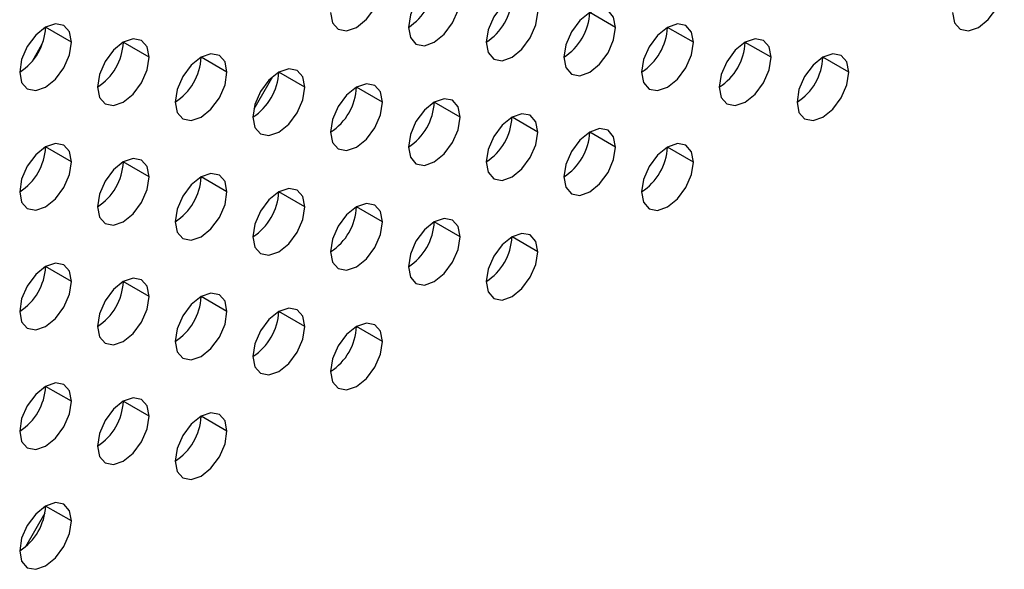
# Model space of a CAD drawing. Header units: millimetres. Extents: x 0 to 1118, y 0 to 864.
# Tile 222 of 256: x 965.82 to 970.3, y 656 to 658.5. Entities that reach past the tile are written whole.
import ezdxf

# ---------------------------------------------------------------- set-up
doc = ezdxf.new("R2010")
doc.units = ezdxf.units.MM

msp = doc.modelspace()

# ---------------------------------------------------------------- linework, layer by layer
at = {"color": 7, "linetype": 'Continuous', "lineweight": 25}
for p, q in [((968.5321, 658.4622), (968.4142, 658.5302)), ((966.0572, 658.3944), (965.9394, 658.4624)), ((968.8857, 658.3941), (968.7678, 658.4621)), ((965.8793, 658.3091), (965.9242, 658.387)), ((966.4108, 658.3263), (966.2929, 658.3943)), ((969.2392, 658.326), (969.1214, 658.394)), ((966.7643, 658.2582), (966.6465, 658.3262)), ((969.5928, 658.2579), (969.4749, 658.326)), ((966.9709, 658.2371), (966.8858, 658.0898)), ((967.1179, 658.1901), (967, 658.2582)), ((967.4714, 658.122), (967.3536, 658.1901)), ((967.825, 658.054), (967.7071, 658.122)), ((968.1785, 657.9859), (968.0607, 658.0539)), ((968.5321, 657.9178), (968.4142, 657.9858)), ((966.0572, 657.85), (965.9394, 657.918)), ((968.8857, 657.8497), (968.7678, 657.9178)), ((966.4108, 657.7819), (966.2929, 657.85)), ((966.7643, 657.7138), (966.6465, 657.7819)), ((967.1179, 657.6458), (967, 657.7138)), ((967.4714, 657.5777), (967.3536, 657.6457)), ((967.825, 657.5096), (967.7071, 657.5776)), ((968.1785, 657.4415), (968.0607, 657.5096)), ((966.0572, 657.3056), (965.9394, 657.3737)), ((966.4108, 657.2376), (966.2929, 657.3056)), ((966.7643, 657.1695), (966.6465, 657.2375)), ((967.1179, 657.1014), (967, 657.1694)), ((967.4714, 657.0333), (967.3536, 657.1014)), ((966.0572, 656.7613), (965.9394, 656.8293)), ((966.4108, 656.6932), (966.2929, 656.7612)), ((966.7643, 656.6251), (966.6465, 656.6932)), ((966.0572, 656.2169), (965.9394, 656.2849)), ((965.9364, 656.2529), (965.8478, 656.0994))]:
    msp.add_line(p, q, dxfattribs=at)
at = {"color": 7, "linetype": 'Continuous', "lineweight": 25, "flags": 128}
for points in [[(967.825, 658.5983), (967.816, 658.6452), (967.7905, 658.6746), (967.7522, 658.6821), (967.7071, 658.6664), (967.662, 658.63), (967.6238, 658.5784), (967.5983, 658.5195), (967.5893, 658.4623)], [(967.2357, 658.5303), (967.2447, 658.4834), (967.2703, 658.454), (967.3085, 658.4466), (967.3536, 658.4623), (967.3987, 658.4987), (967.4369, 658.5502), (967.4625, 658.6091), (967.4714, 658.6664)], [(970.0642, 658.5301), (970.0731, 658.4832), (970.0987, 658.4538), (970.1369, 658.4463), (970.182, 658.462), (970.2271, 658.4984), (970.2653, 658.55), (970.2909, 658.6089), (970.2999, 658.6661)], [(967.5893, 658.4623), (967.5983, 658.4154), (967.6238, 658.386), (967.662, 658.3785), (967.7071, 658.3942), (967.7522, 658.4306), (967.7905, 658.4822), (967.816, 658.5411), (967.825, 658.5983)], [(968.1785, 658.5302), (968.1696, 658.5771), (968.144, 658.6066), (968.1058, 658.614), (968.0607, 658.5983), (968.0156, 658.5619), (967.9774, 658.5103), (967.9518, 658.4514), (967.9428, 658.3942)], [(968.5321, 658.4622), (968.5231, 658.5091), (968.4976, 658.5385), (968.4593, 658.5459), (968.4142, 658.5302), (968.3691, 658.4938), (968.3309, 658.4423), (968.3054, 658.3834), (968.2964, 658.3261)], [(967.9428, 658.3942), (967.9518, 658.3473), (967.9774, 658.3179), (968.0156, 658.3104), (968.0607, 658.3261), (968.1058, 658.3625), (968.144, 658.4141), (968.1696, 658.473), (968.1785, 658.5302)], [(966.0572, 658.3944), (966.0483, 658.4413), (966.0227, 658.4707), (965.9845, 658.4781), (965.9394, 658.4624), (965.8943, 658.426), (965.856, 658.3744), (965.8305, 658.3155), (965.8215, 658.2583)], [(968.2964, 658.3261), (968.3054, 658.2792), (968.3309, 658.2498), (968.3691, 658.2424), (968.4142, 658.258), (968.4593, 658.2944), (968.4976, 658.346), (968.5231, 658.4049), (968.5321, 658.4622)], [(968.8857, 658.3941), (968.8767, 658.441), (968.8511, 658.4704), (968.8129, 658.4778), (968.7678, 658.4621), (968.7227, 658.4258), (968.6845, 658.3742), (968.6589, 658.3153), (968.65, 658.258)], [(966.4108, 658.3263), (966.4018, 658.3732), (966.3763, 658.4026), (966.338, 658.41), (966.2929, 658.3943), (966.2478, 658.3579), (966.2096, 658.3064), (966.184, 658.2475), (966.1751, 658.1902)], [(969.2392, 658.326), (969.2302, 658.3729), (969.2047, 658.4023), (969.1665, 658.4097), (969.1214, 658.3941), (969.0763, 658.3577), (969.038, 658.3061), (969.0125, 658.2472), (969.0035, 658.1899)], [(965.8215, 658.2583), (965.8305, 658.2114), (965.856, 658.182), (965.8943, 658.1746), (965.9394, 658.1902), (965.9845, 658.2266), (966.0227, 658.2782), (966.0483, 658.3371), (966.0572, 658.3944)], [(968.65, 658.258), (968.6589, 658.2111), (968.6845, 658.1817), (968.7227, 658.1743), (968.7678, 658.19), (968.8129, 658.2264), (968.8511, 658.2779), (968.8767, 658.3368), (968.8857, 658.3941)], [(966.1751, 658.1902), (966.184, 658.1433), (966.2096, 658.1139), (966.2478, 658.1065), (966.2929, 658.1222), (966.338, 658.1585), (966.3763, 658.2101), (966.4018, 658.269), (966.4108, 658.3263)], [(966.7643, 658.2582), (966.7554, 658.3051), (966.7298, 658.3345), (966.6916, 658.3419), (966.6465, 658.3263), (966.6014, 658.2899), (966.5631, 658.2383), (966.5376, 658.1794), (966.5286, 658.1221)], [(969.0035, 658.1899), (969.0125, 658.143), (969.038, 658.1136), (969.0763, 658.1062), (969.1214, 658.1219), (969.1665, 658.1583), (969.2047, 658.2099), (969.2302, 658.2688), (969.2392, 658.326)], [(969.5928, 658.2579), (969.5838, 658.3048), (969.5582, 658.3342), (969.52, 658.3417), (969.4749, 658.326), (969.4298, 658.2896), (969.3916, 658.238), (969.366, 658.1791), (969.3571, 658.1219)], [(967.1179, 658.1901), (967.1089, 658.237), (967.0834, 658.2664), (967.0451, 658.2739), (967, 658.2582), (966.9549, 658.2218), (966.9167, 658.1702), (966.8912, 658.1113), (966.8822, 658.0541)], [(966.5286, 658.1221), (966.5376, 658.0752), (966.5631, 658.0458), (966.6014, 658.0384), (966.6465, 658.0541), (966.6916, 658.0905), (966.7298, 658.142), (966.7554, 658.2009), (966.7643, 658.2582)], [(969.3571, 658.1219), (969.366, 658.075), (969.3916, 658.0456), (969.4298, 658.0381), (969.4749, 658.0538), (969.52, 658.0902), (969.5582, 658.1418), (969.5838, 658.2007), (969.5928, 658.2579)], [(966.8822, 658.0541), (966.8912, 658.0072), (966.9167, 657.9778), (966.9549, 657.9703), (967, 657.986), (967.0451, 658.0224), (967.0834, 658.074), (967.1089, 658.1329), (967.1179, 658.1901)], [(967.4714, 658.122), (967.4625, 658.1689), (967.4369, 658.1983), (967.3987, 658.2058), (967.3536, 658.1901), (967.3085, 658.1537), (967.2703, 658.1021), (967.2447, 658.0432), (967.2357, 657.986)], [(967.825, 658.054), (967.816, 658.1009), (967.7905, 658.1303), (967.7522, 658.1377), (967.7071, 658.122), (967.662, 658.0856), (967.6238, 658.0341), (967.5983, 657.9752), (967.5893, 657.9179)], [(967.2357, 657.986), (967.2447, 657.9391), (967.2703, 657.9097), (967.3085, 657.9022), (967.3536, 657.9179), (967.3987, 657.9543), (967.4369, 658.0059), (967.4625, 658.0648), (967.4714, 658.122)], [(967.5893, 657.9179), (967.5983, 657.871), (967.6238, 657.8416), (967.662, 657.8342), (967.7071, 657.8498), (967.7522, 657.8862), (967.7905, 657.9378), (967.816, 657.9967), (967.825, 658.054)], [(968.1785, 657.9859), (968.1696, 658.0328), (968.144, 658.0622), (968.1058, 658.0696), (968.0607, 658.0539), (968.0156, 658.0175), (967.9774, 657.966), (967.9518, 657.9071), (967.9428, 657.8498)], [(967.9428, 657.8498), (967.9518, 657.8029), (967.9774, 657.7735), (968.0156, 657.7661), (968.0607, 657.7818), (968.1058, 657.8182), (968.144, 657.8697), (968.1696, 657.9286), (968.1785, 657.9859)], [(968.5321, 657.9178), (968.5231, 657.9647), (968.4976, 657.9941), (968.4593, 658.0015), (968.4142, 657.9859), (968.3691, 657.9495), (968.3309, 657.8979), (968.3054, 657.839), (968.2964, 657.7817)], [(966.0572, 657.85), (966.0483, 657.8969), (966.0227, 657.9263), (965.9845, 657.9337), (965.9394, 657.9181), (965.8943, 657.8817), (965.856, 657.8301), (965.8305, 657.7712), (965.8215, 657.7139)], [(968.2964, 657.7817), (968.3054, 657.7348), (968.3309, 657.7054), (968.3691, 657.698), (968.4142, 657.7137), (968.4593, 657.7501), (968.4976, 657.8017), (968.5231, 657.8606), (968.5321, 657.9178)], [(968.8857, 657.8497), (968.8767, 657.8966), (968.8511, 657.926), (968.8129, 657.9335), (968.7678, 657.9178), (968.7227, 657.8814), (968.6845, 657.8298), (968.6589, 657.7709), (968.65, 657.7137)], [(965.8215, 657.7139), (965.8305, 657.667), (965.856, 657.6376), (965.8943, 657.6302), (965.9394, 657.6459), (965.9845, 657.6823), (966.0227, 657.7338), (966.0483, 657.7927), (966.0572, 657.85)], [(966.4108, 657.7819), (966.4018, 657.8288), (966.3763, 657.8582), (966.338, 657.8657), (966.2929, 657.85), (966.2478, 657.8136), (966.2096, 657.762), (966.184, 657.7031), (966.1751, 657.6459)], [(968.65, 657.7137), (968.6589, 657.6668), (968.6845, 657.6374), (968.7227, 657.6299), (968.7678, 657.6456), (968.8129, 657.682), (968.8511, 657.7336), (968.8767, 657.7925), (968.8857, 657.8497)], [(966.1751, 657.6459), (966.184, 657.5989), (966.2096, 657.5695), (966.2478, 657.5621), (966.2929, 657.5778), (966.338, 657.6142), (966.3763, 657.6658), (966.4018, 657.7247), (966.4108, 657.7819)], [(966.7643, 657.7138), (966.7554, 657.7607), (966.7298, 657.7901), (966.6916, 657.7976), (966.6465, 657.7819), (966.6014, 657.7455), (966.5631, 657.6939), (966.5376, 657.635), (966.5286, 657.5778)], [(966.5286, 657.5778), (966.5376, 657.5309), (966.5631, 657.5015), (966.6014, 657.494), (966.6465, 657.5097), (966.6916, 657.5461), (966.7298, 657.5977), (966.7554, 657.6566), (966.7643, 657.7138)], [(967.1179, 657.6458), (967.1089, 657.6927), (967.0834, 657.7221), (967.0451, 657.7295), (967, 657.7138), (966.9549, 657.6774), (966.9167, 657.6259), (966.8912, 657.567), (966.8822, 657.5097)], [(966.8822, 657.5097), (966.8912, 657.4628), (966.9167, 657.4334), (966.9549, 657.426), (967, 657.4416), (967.0451, 657.478), (967.0834, 657.5296), (967.1089, 657.5885), (967.1179, 657.6458)], [(967.4714, 657.5777), (967.4625, 657.6246), (967.4369, 657.654), (967.3987, 657.6614), (967.3536, 657.6457), (967.3085, 657.6093), (967.2703, 657.5578), (967.2447, 657.4989), (967.2357, 657.4416)], [(967.2357, 657.4416), (967.2447, 657.3947), (967.2703, 657.3653), (967.3085, 657.3579), (967.3536, 657.3736), (967.3987, 657.41), (967.4369, 657.4615), (967.4625, 657.5204), (967.4714, 657.5777)], [(967.825, 657.5096), (967.816, 657.5565), (967.7905, 657.5859), (967.7522, 657.5933), (967.7071, 657.5777), (967.662, 657.5413), (967.6238, 657.4897), (967.5983, 657.4308), (967.5893, 657.3735)], [(968.1785, 657.4415), (968.1696, 657.4884), (968.144, 657.5178), (968.1058, 657.5253), (968.0607, 657.5096), (968.0156, 657.4732), (967.9774, 657.4216), (967.9518, 657.3627), (967.9428, 657.3055)], [(967.5893, 657.3735), (967.5983, 657.3266), (967.6238, 657.2972), (967.662, 657.2898), (967.7071, 657.3055), (967.7522, 657.3419), (967.7905, 657.3934), (967.816, 657.4523), (967.825, 657.5096)], [(967.9428, 657.3055), (967.9518, 657.2586), (967.9774, 657.2292), (968.0156, 657.2217), (968.0607, 657.2374), (968.1058, 657.2738), (968.144, 657.3254), (968.1696, 657.3843), (968.1785, 657.4415)], [(966.0572, 657.3056), (966.0483, 657.3525), (966.0227, 657.3819), (965.9845, 657.3894), (965.9394, 657.3737), (965.8943, 657.3373), (965.856, 657.2857), (965.8305, 657.2268), (965.8215, 657.1696)], [(965.8215, 657.1696), (965.8305, 657.1227), (965.856, 657.0933), (965.8943, 657.0858), (965.9394, 657.1015), (965.9845, 657.1379), (966.0227, 657.1895), (966.0483, 657.2484), (966.0572, 657.3056)], [(966.4108, 657.2376), (966.4018, 657.2845), (966.3763, 657.3139), (966.338, 657.3213), (966.2929, 657.3056), (966.2478, 657.2692), (966.2096, 657.2176), (966.184, 657.1587), (966.1751, 657.1015)], [(966.7643, 657.1695), (966.7554, 657.2164), (966.7298, 657.2458), (966.6916, 657.2532), (966.6465, 657.2375), (966.6014, 657.2011), (966.5631, 657.1496), (966.5376, 657.0907), (966.5286, 657.0334)], [(966.1751, 657.1015), (966.184, 657.0546), (966.2096, 657.0252), (966.2478, 657.0178), (966.2929, 657.0334), (966.338, 657.0698), (966.3763, 657.1214), (966.4018, 657.1803), (966.4108, 657.2376)], [(966.5286, 657.0334), (966.5376, 656.9865), (966.5631, 656.9571), (966.6014, 656.9497), (966.6465, 656.9654), (966.6916, 657.0017), (966.7298, 657.0533), (966.7554, 657.1122), (966.7643, 657.1695)], [(967.1179, 657.1014), (967.1089, 657.1483), (967.0834, 657.1777), (967.0451, 657.1851), (967, 657.1695), (966.9549, 657.1331), (966.9167, 657.0815), (966.8912, 657.0226), (966.8822, 656.9653)], [(967.4714, 657.0333), (967.4625, 657.0802), (967.4369, 657.1096), (967.3987, 657.1171), (967.3536, 657.1014), (967.3085, 657.065), (967.2703, 657.0134), (967.2447, 656.9545), (967.2357, 656.8973)], [(966.8822, 656.9653), (966.8912, 656.9184), (966.9167, 656.889), (966.9549, 656.8816), (967, 656.8973), (967.0451, 656.9337), (967.0834, 656.9852), (967.1089, 657.0441), (967.1179, 657.1014)], [(967.2357, 656.8973), (967.2447, 656.8504), (967.2703, 656.821), (967.3085, 656.8135), (967.3536, 656.8292), (967.3987, 656.8656), (967.4369, 656.9172), (967.4625, 656.9761), (967.4714, 657.0333)], [(966.0572, 656.7613), (966.0483, 656.8082), (966.0227, 656.8376), (965.9845, 656.845), (965.9394, 656.8293), (965.8943, 656.7929), (965.856, 656.7414), (965.8305, 656.6825), (965.8215, 656.6252)], [(965.8215, 656.6252), (965.8305, 656.5783), (965.856, 656.5489), (965.8943, 656.5415), (965.9394, 656.5572), (965.9845, 656.5935), (966.0227, 656.6451), (966.0483, 656.704), (966.0572, 656.7613)], [(966.4108, 656.6932), (966.4018, 656.7401), (966.3763, 656.7695), (966.338, 656.7769), (966.2929, 656.7613), (966.2478, 656.7249), (966.2096, 656.6733), (966.184, 656.6144), (966.1751, 656.5571)], [(966.7643, 656.6251), (966.7554, 656.672), (966.7298, 656.7014), (966.6916, 656.7089), (966.6465, 656.6932), (966.6014, 656.6568), (966.5631, 656.6052), (966.5376, 656.5463), (966.5286, 656.4891)], [(966.1751, 656.5571), (966.184, 656.5102), (966.2096, 656.4808), (966.2478, 656.4734), (966.2929, 656.4891), (966.338, 656.5255), (966.3763, 656.577), (966.4018, 656.6359), (966.4108, 656.6932)], [(966.5286, 656.4891), (966.5376, 656.4422), (966.5631, 656.4127), (966.6014, 656.4053), (966.6465, 656.421), (966.6916, 656.4574), (966.7298, 656.509), (966.7554, 656.5679), (966.7643, 656.6251)], [(966.0572, 656.2169), (966.0483, 656.2638), (966.0227, 656.2932), (965.9845, 656.3006), (965.9394, 656.285), (965.8943, 656.2486), (965.856, 656.197), (965.8305, 656.1381), (965.8215, 656.0808)], [(965.8215, 656.0808), (965.8305, 656.0339), (965.856, 656.0045), (965.8943, 655.9971), (965.9394, 656.0128), (965.9845, 656.0492), (966.0227, 656.1008), (966.0483, 656.1597), (966.0572, 656.2169)]]:
    msp.add_lwpolyline(points, dxfattribs=at)
at = {"color": 7, "linetype": 'Continuous', "lineweight": 25}
for centre in [(967.4513, 658.678), (967.8048, 658.6099), (968.1584, 658.5418), (965.6835, 658.474), (968.5119, 658.4738), (966.0371, 658.406), (968.8655, 658.4057), (966.3906, 658.3379), (969.219, 658.3376), (966.7442, 658.2698), (967.0977, 658.2017), (967.4513, 658.1336), (967.8048, 658.0656), (968.1584, 657.9975), (965.6835, 657.9297), (968.5119, 657.9294), (966.0371, 657.8616), (966.3906, 657.7935), (966.7442, 657.7254), (967.0977, 657.6574), (967.4513, 657.5893), (967.8048, 657.5212), (965.6835, 657.3853), (966.0371, 657.3172), (966.3906, 657.2492), (966.7442, 657.1811), (967.0977, 657.113), (965.6835, 656.841), (966.0371, 656.7729), (966.3906, 656.7048), (965.6835, 656.2966)]:
    msp.add_arc(centre, 0.2561, 302.6055, 357.3945, dxfattribs=at)

doc.saveas('drawing.dxf')
